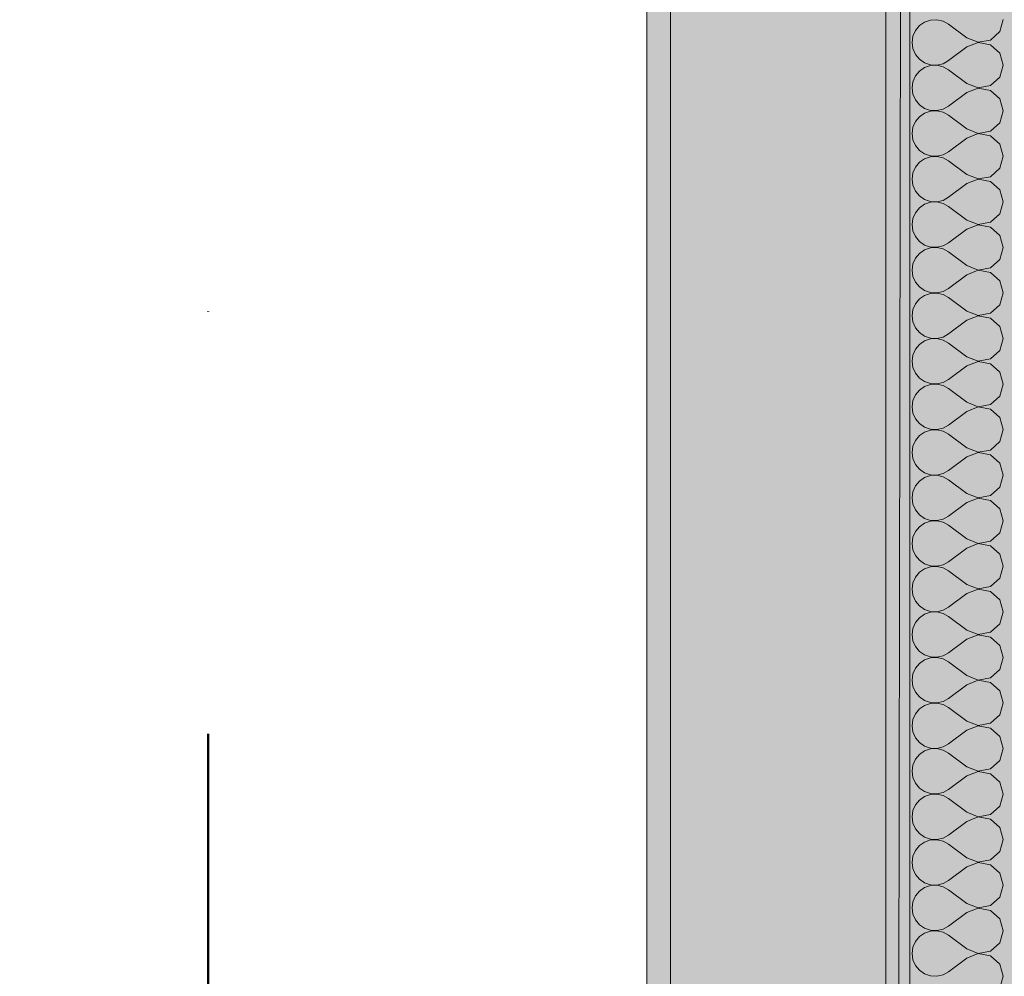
# Model space of a CAD drawing. Header units: millimetres. Extents: x -40968 to 13979, y -19284 to 4746.
# Tile 87 of 113: x -4011 to -3599, y -16295 to -15895. Entities that reach past the tile are written whole.
import ezdxf

# ---------------------------------------------------------------- set-up
doc = ezdxf.new("R2010")
doc.units = ezdxf.units.MM
doc.header["$MEASUREMENT"] = 0
doc.linetypes.add('Punto & Rayas', pattern=[670.277762, 317.5, -176.388889, 0, -176.388874])
for name, color, linetype, lineweight, true_color in [('01_2D_Ambit_Pluma_Nº__242', 7, 'Continuous', 50, 0xfb0013), ('12_FAÇ_Façana_Pluma_Nº__102', 7, 'Continuous', 5, 0xcccccc), ('12_FAÇ_Façana_Pluma_Nº__176', 7, 'Continuous', 15, 0x93a0c6), ('Nuevo_08_E_Envans secs_Pluma_Nº__102', 7, 'Continuous', 5, 0xcccccc), ('Nuevo_14_PAV_Soft Light Grey 0554_Pluma_Nº__245', 7, 'Continuous', 13, 0xe8e8e8)]:
    doc.layers.add(name, color=color, linetype=linetype, lineweight=lineweight, true_color=true_color)
for name, color, linetype in [('12_FAÇ_Façana', 7, 'Continuous'), ('Nuevo_08_E_Envans secs', 7, 'Continuous'), ('Nuevo_14_PAV_Soft Light Grey 0554', 7, 'Continuous')]:
    doc.layers.add(name, color=color, linetype=linetype)
doc.layers.add('12_FAÇ_Façana_Pluma_Nº__7', color=7, linetype='Continuous', lineweight=5)
doc.layers.add('Nuevo_08_E_Envans secs_Pluma_Nº__1', color=7, linetype='Continuous', lineweight=5)

# ---------------------------------------------------------------- blocks, each defined once
blk = doc.blocks.new('Forjado_1_1', base_point=(-23046.79, -1194.06))
at = {"layer": 'Nuevo_14_PAV_Soft Light Grey 0554_Pluma_Nº__245', "linetype": 'Continuous', "lineweight": 0, "true_color": 0xe8e8e8}
h = blk.add_hatch(color=254, dxfattribs=at)
h.paths.add_polyline_path([(-23046.79, -1194.06), (-1631.11, -1193.63), (-1631.11, -6938.97), (-1556.11, -6938.97), (-1556.11, -7503.98), (-1616.26, -7503.98), (-1616.05, -11935.98), (-1564.89, -11935.98), (-1564.89, -12491.98), (-2024.11, -12491.98), (-2024.11, -12338.98), (-6997.39, -12338.98), (-6997.39, -12391.98), (-3637.68, -12391.98), (-3638.94, -13690.72), (-3644.87, -17130.96), (428.17, -17130.98), (428.89, -16788.98), (778.89, -16788.98), (778.35, -17142.97), (2622.91, -17145.82), (2623.01, -17079.79), (3389.91, -17080.98), (3389.61, -17276.98), (5489.84, -17280.21), (5489.84, -17141.49), (5763.89, -17141.49), (5763.89, -16738.98), (6378.89, -16738.98), (6378.89, -12488.98), (5778.89, -12488.98), (5779.74, -11938.87), (6782.11, -11938.85), (6782.11, -9207.42), (6082.11, -9207.42), (6016.11, -7504.98), (6016.11, -9073.42), (2073.42, -9073.42), (2073.42, -5267.32), (5998.89, -5267.32), (5998.89, -1708.98), (5884.89, -967.98), (7332.11, -967.98), (7332.11, 1999.55), (-28277.4, 1999.55), (-23028.39, 1969.01)])
h.paths.add_polyline_path([(492.89, -5267.32), (1951.42, -5267.32), (1951.42, -9073.42), (492.89, -9073.42)], flags=0)
at = {"layer": 'Nuevo_14_PAV_Soft Light Grey 0554_Pluma_Nº__245', "color": 254, "linetype": 'Continuous', "lineweight": 13, "true_color": 0xe8e8e8, "flags": 128}
blk.add_lwpolyline([(428.17, -17130.98), (-3644.87, -17130.96), (-3638.94, -13690.72), (-3637.68, -12391.98), (-6997.39, -12391.98), (-6997.39, -12338.98), (-2024.11, -12338.98), (-2024.11, -12491.98), (-1564.89, -12491.98), (-1564.89, -11935.98), (-1616.05, -11935.98), (-1616.26, -7503.98), (-1556.11, -7503.98), (-1556.11, -6938.97), (-1631.11, -6938.97), (-1631.11, -1193.63), (-23046.79, -1194.06)], dxfattribs=at)
blk = doc.blocks.new('Muro_45_1', base_point=(-3748.89, -17083.98))
at = {"layer": '12_FAÇ_Façana_Pluma_Nº__102', "linetype": 'Continuous', "lineweight": 0, "true_color": 0xe5e5e5}
blk.add_hatch(color=254, dxfattribs=at).paths.add_polyline_path([(-3738.89, -16700.98), (-3648.89, -16700.98), (-3648.89, -13646.98), (-3738.89, -13646.98)])
at = {"layer": '12_FAÇ_Façana_Pluma_Nº__176', "linetype": 'Continuous', "lineweight": 0, "true_color": 0x495063}
for points in [[(-3748.89, -13646.98), (-3748.89, -16690.98), (-3738.89, -16690.98), (-3738.89, -13646.98)], [(-3638.89, -13646.98), (-3648.89, -13646.98), (-3648.89, -17073.98), (-3638.89, -17073.98)]]:
    blk.add_hatch(color=251, dxfattribs=at).paths.add_polyline_path(points)
at = {"layer": '12_FAÇ_Façana_Pluma_Nº__7', "color": 7, "linetype": 'Continuous', "lineweight": 5}
for p, q in [((-3738.89, -13646.98), (-3738.89, -16700.98)), ((-3648.89, -16700.98), (-3648.89, -13646.98))]:
    blk.add_line(p, q, dxfattribs=at)
at = {"layer": '12_FAÇ_Façana_Pluma_Nº__7', "color": 7, "linetype": 'Continuous', "lineweight": 5, "flags": 128}
for points in [[(-3748.89, -13646.98), (-3748.89, -16690.98)], [(-3638.89, -17073.98), (-3638.89, -13646.98)]]:
    blk.add_lwpolyline(points, dxfattribs=at)
blk = doc.blocks.new('*X508')
at = {"layer": 'Nuevo_08_E_Envans secs_Pluma_Nº__102', "color": 254, "linetype": 'Continuous', "lineweight": 5, "true_color": 0xcccccc}
for p, q in [((-3634.84, -15897.73), (-3636.52, -15899.75)), ((-3632.68, -15896.24), (-3634.84, -15897.73)), ((-3630.19, -15895.4), (-3632.68, -15896.24)), ((-3627.56, -15895.28), (-3630.19, -15895.4)), ((-3625, -15895.87), (-3627.56, -15895.28)), ((-3622.7, -15897.14), (-3625, -15895.87)), ((-3615.08, -15902.86), (-3622.7, -15897.14)), ((-3601.27, -15900.25), (-3599.85, -15895.24)), ((-3636.52, -15899.75), (-3637.58, -15902.16)), ((-3605.11, -15903.76), (-3601.27, -15900.25)), ((-3637.58, -15902.16), (-3637.94, -15904.76)), ((-3637.94, -15904.76), (-3637.58, -15907.36)), ((-3615.08, -15902.86), (-3610.23, -15904.72)), ((-3610.23, -15904.8), (-3615.08, -15906.67)), ((-3610.23, -15904.72), (-3605.11, -15903.76)), ((-3605.11, -15905.77), (-3610.23, -15904.8)), ((-3601.27, -15909.28), (-3605.11, -15905.77)), ((-3637.58, -15907.36), (-3636.52, -15909.77)), ((-3636.52, -15909.77), (-3634.84, -15911.79)), ((-3615.08, -15906.67), (-3622.7, -15912.38)), ((-3599.85, -15914.29), (-3601.27, -15909.28)), ((-3634.84, -15911.79), (-3632.68, -15913.28)), ((-3632.68, -15913.28), (-3630.19, -15914.12)), ((-3630.19, -15914.12), (-3627.56, -15914.25)), ((-3627.56, -15914.32), (-3630.19, -15914.45)), ((-3627.56, -15914.25), (-3625, -15913.65)), ((-3625, -15914.92), (-3627.56, -15914.32)), ((-3625, -15913.65), (-3622.7, -15912.38)), ((-3601.27, -15919.29), (-3599.85, -15914.29)), ((-3634.84, -15916.78), (-3636.52, -15918.8)), ((-3632.68, -15915.29), (-3634.84, -15916.78)), ((-3630.19, -15914.45), (-3632.68, -15915.29)), ((-3622.7, -15916.19), (-3625, -15914.92)), ((-3615.08, -15921.9), (-3622.7, -15916.19)), ((-3637.58, -15921.21), (-3637.94, -15923.81)), ((-3636.52, -15918.8), (-3637.58, -15921.21)), ((-3615.08, -15921.9), (-3610.23, -15923.77)), ((-3605.11, -15922.8), (-3601.27, -15919.29)), ((-3637.94, -15923.81), (-3637.58, -15926.41)), ((-3637.58, -15926.41), (-3636.52, -15928.82)), ((-3615.08, -15925.71), (-3622.7, -15931.43)), ((-3610.23, -15923.85), (-3615.08, -15925.71)), ((-3610.23, -15923.77), (-3605.11, -15922.8)), ((-3605.11, -15924.81), (-3610.23, -15923.85)), ((-3601.27, -15928.33), (-3605.11, -15924.81)), ((-3636.52, -15928.82), (-3634.84, -15930.84)), ((-3599.85, -15933.33), (-3601.27, -15928.33)), ((-3634.84, -15930.84), (-3632.68, -15932.33)), ((-3632.68, -15934.34), (-3634.84, -15935.83)), ((-3632.68, -15932.33), (-3630.19, -15933.17)), ((-3630.19, -15933.5), (-3632.68, -15934.34)), ((-3630.19, -15933.17), (-3627.56, -15933.29)), ((-3627.56, -15933.37), (-3630.19, -15933.5)), ((-3627.56, -15933.29), (-3625, -15932.7)), ((-3625, -15933.97), (-3627.56, -15933.37)), ((-3625, -15932.7), (-3622.7, -15931.43)), ((-3622.7, -15935.24), (-3625, -15933.97)), ((-3601.27, -15938.34), (-3599.85, -15933.33)), ((-3636.52, -15937.85), (-3637.58, -15940.25)), ((-3634.84, -15935.83), (-3636.52, -15937.85)), ((-3615.08, -15940.95), (-3622.7, -15935.24)), ((-3605.11, -15941.85), (-3601.27, -15938.34)), ((-3637.58, -15940.25), (-3637.94, -15942.86)), ((-3637.94, -15942.86), (-3637.58, -15945.46)), ((-3615.08, -15940.95), (-3610.23, -15942.82)), ((-3610.23, -15942.9), (-3615.08, -15944.76)), ((-3610.23, -15942.82), (-3605.11, -15941.85)), ((-3605.11, -15943.86), (-3610.23, -15942.9)), ((-3637.58, -15945.46), (-3636.52, -15947.86)), ((-3615.08, -15944.76), (-3622.7, -15950.48)), ((-3601.27, -15947.37), (-3605.11, -15943.86)), ((-3636.52, -15947.86), (-3634.84, -15949.89)), ((-3634.84, -15949.89), (-3632.68, -15951.38)), ((-3632.68, -15951.38), (-3630.19, -15952.22)), ((-3625, -15951.75), (-3622.7, -15950.48)), ((-3599.85, -15952.38), (-3601.27, -15947.37)), ((-3634.84, -15954.87), (-3636.52, -15956.9)), ((-3632.68, -15953.39), (-3634.84, -15954.87)), ((-3630.19, -15952.55), (-3632.68, -15953.39)), ((-3630.19, -15952.22), (-3627.56, -15952.34)), ((-3627.56, -15952.42), (-3630.19, -15952.55)), ((-3627.56, -15952.34), (-3625, -15951.75)), ((-3625, -15953.01), (-3627.56, -15952.42)), ((-3622.7, -15954.29), (-3625, -15953.01)), ((-3615.08, -15960), (-3622.7, -15954.29)), ((-3601.27, -15957.39), (-3599.85, -15952.38)), ((-3637.58, -15959.3), (-3637.94, -15961.9)), ((-3636.52, -15956.9), (-3637.58, -15959.3)), ((-3605.11, -15960.9), (-3601.27, -15957.39)), ((-3637.94, -15961.9), (-3637.58, -15964.51)), ((-3615.08, -15960), (-3610.23, -15961.87)), ((-3610.23, -15961.94), (-3615.08, -15963.81)), ((-3610.23, -15961.87), (-3605.11, -15960.9)), ((-3605.11, -15962.91), (-3610.23, -15961.94)), ((-3601.27, -15966.42), (-3605.11, -15962.91)), ((-3637.58, -15964.51), (-3636.52, -15966.91)), ((-3636.52, -15966.91), (-3634.84, -15968.94)), ((-3615.08, -15963.81), (-3622.7, -15969.52)), ((-3599.85, -15971.43), (-3601.27, -15966.42)), ((-3634.84, -15968.94), (-3632.68, -15970.42)), ((-3632.68, -15970.42), (-3630.19, -15971.26)), ((-3630.19, -15971.59), (-3632.68, -15972.43)), ((-3630.19, -15971.26), (-3627.56, -15971.39)), ((-3627.56, -15971.47), (-3630.19, -15971.59)), ((-3627.56, -15971.39), (-3625, -15970.8)), ((-3625, -15972.06), (-3627.56, -15971.47)), ((-3625, -15970.8), (-3622.7, -15969.52)), ((-3601.27, -15976.44), (-3599.85, -15971.43)), ((-3636.52, -15975.95), (-3637.58, -15978.35)), ((-3634.84, -15973.92), (-3636.52, -15975.95)), ((-3632.68, -15972.43), (-3634.84, -15973.92)), ((-3622.7, -15973.33), (-3625, -15972.06)), ((-3615.08, -15979.05), (-3622.7, -15973.33)), ((-3637.58, -15978.35), (-3637.94, -15980.95)), ((-3615.08, -15979.05), (-3610.23, -15980.91)), ((-3610.23, -15980.91), (-3605.11, -15979.95)), ((-3605.11, -15979.95), (-3601.27, -15976.44)), ((-3637.94, -15980.95), (-3637.58, -15983.55)), ((-3637.58, -15983.55), (-3636.52, -15985.96)), ((-3615.08, -15982.86), (-3622.7, -15988.57)), ((-3610.23, -15980.99), (-3615.08, -15982.86)), ((-3605.11, -15981.96), (-3610.23, -15980.99)), ((-3601.27, -15985.47), (-3605.11, -15981.96)), ((-3636.52, -15985.96), (-3634.84, -15987.98)), ((-3634.84, -15987.98), (-3632.68, -15989.47)), ((-3599.85, -15990.48), (-3601.27, -15985.47)), ((-3632.68, -15991.48), (-3634.84, -15992.97)), ((-3632.68, -15989.47), (-3630.19, -15990.31)), ((-3630.19, -15990.64), (-3632.68, -15991.48)), ((-3630.19, -15990.31), (-3627.56, -15990.44)), ((-3627.56, -15990.51), (-3630.19, -15990.64)), ((-3627.56, -15990.44), (-3625, -15989.84)), ((-3625, -15991.11), (-3627.56, -15990.51)), ((-3625, -15989.84), (-3622.7, -15988.57)), ((-3622.7, -15992.38), (-3625, -15991.11)), ((-3615.08, -15998.1), (-3622.7, -15992.38)), ((-3601.27, -15995.48), (-3599.85, -15990.48)), ((-3636.52, -15994.99), (-3637.58, -15997.4)), ((-3634.84, -15992.97), (-3636.52, -15994.99)), ((-3605.11, -15998.99), (-3601.27, -15995.48)), ((-3637.58, -15997.4), (-3637.94, -16000)), ((-3637.94, -16000), (-3637.58, -16002.6)), ((-3615.08, -15998.1), (-3610.23, -15999.96)), ((-3610.23, -16000.04), (-3615.08, -16001.9)), ((-3610.23, -15999.96), (-3605.11, -15998.99)), ((-3605.11, -16001.01), (-3610.23, -16000.04)), ((-3637.58, -16002.6), (-3636.52, -16005.01)), ((-3615.08, -16001.9), (-3622.7, -16007.62)), ((-3601.27, -16004.52), (-3605.11, -16001.01)), ((-3599.85, -16009.52), (-3601.27, -16004.52)), ((-3636.52, -16005.01), (-3634.84, -16007.03)), ((-3634.84, -16007.03), (-3632.68, -16008.52)), ((-3632.68, -16008.52), (-3630.19, -16009.36)), ((-3627.56, -16009.49), (-3625, -16008.89)), ((-3625, -16008.89), (-3622.7, -16007.62)), ((-3634.84, -16012.02), (-3636.52, -16014.04)), ((-3632.68, -16010.53), (-3634.84, -16012.02)), ((-3630.19, -16009.69), (-3632.68, -16010.53)), ((-3630.19, -16009.36), (-3627.56, -16009.49)), ((-3627.56, -16009.56), (-3630.19, -16009.69)), ((-3625, -16010.16), (-3627.56, -16009.56)), ((-3622.7, -16011.43), (-3625, -16010.16)), ((-3615.08, -16017.14), (-3622.7, -16011.43)), ((-3601.27, -16014.53), (-3599.85, -16009.52)), ((-3637.58, -16016.45), (-3637.94, -16019.05)), ((-3636.52, -16014.04), (-3637.58, -16016.45)), ((-3615.08, -16017.14), (-3610.23, -16019.01)), ((-3605.11, -16018.04), (-3601.27, -16014.53)), ((-3637.94, -16019.05), (-3637.58, -16021.65)), ((-3615.08, -16020.95), (-3622.7, -16026.67)), ((-3610.23, -16019.09), (-3615.08, -16020.95)), ((-3610.23, -16019.01), (-3605.11, -16018.04)), ((-3605.11, -16020.05), (-3610.23, -16019.09)), ((-3601.27, -16023.56), (-3605.11, -16020.05)), ((-3637.58, -16021.65), (-3636.52, -16024.05)), ((-3636.52, -16024.05), (-3634.84, -16026.08)), ((-3599.85, -16028.57), (-3601.27, -16023.56)), ((-3634.84, -16026.08), (-3632.68, -16027.57)), ((-3632.68, -16029.58), (-3634.84, -16031.06)), ((-3632.68, -16027.57), (-3630.19, -16028.41)), ((-3630.19, -16028.74), (-3632.68, -16029.58)), ((-3630.19, -16028.41), (-3627.56, -16028.53)), ((-3627.56, -16028.61), (-3630.19, -16028.74)), ((-3627.56, -16028.53), (-3625, -16027.94)), ((-3625, -16029.2), (-3627.56, -16028.61)), ((-3625, -16027.94), (-3622.7, -16026.67)), ((-3622.7, -16030.48), (-3625, -16029.2)), ((-3601.27, -16033.58), (-3599.85, -16028.57)), ((-3636.52, -16033.09), (-3637.58, -16035.49)), ((-3634.84, -16031.06), (-3636.52, -16033.09)), ((-3615.08, -16036.19), (-3622.7, -16030.48)), ((-3605.11, -16037.09), (-3601.27, -16033.58)), ((-3637.58, -16035.49), (-3637.94, -16038.1)), ((-3615.08, -16036.19), (-3610.23, -16038.06)), ((-3610.23, -16038.06), (-3605.11, -16037.09)), ((-3637.94, -16038.1), (-3637.58, -16040.7)), ((-3637.58, -16040.7), (-3636.52, -16043.1)), ((-3615.08, -16040), (-3622.7, -16045.71)), ((-3610.23, -16038.13), (-3615.08, -16040)), ((-3605.11, -16039.1), (-3610.23, -16038.13)), ((-3601.27, -16042.61), (-3605.11, -16039.1)), ((-3636.52, -16043.1), (-3634.84, -16045.13)), ((-3634.84, -16045.13), (-3632.68, -16046.61)), ((-3625, -16046.99), (-3622.7, -16045.71)), ((-3599.85, -16047.62), (-3601.27, -16042.61)), ((-3634.84, -16050.11), (-3636.52, -16052.14)), ((-3632.68, -16048.62), (-3634.84, -16050.11)), ((-3632.68, -16046.61), (-3630.19, -16047.45)), ((-3630.19, -16047.78), (-3632.68, -16048.62)), ((-3630.19, -16047.45), (-3627.56, -16047.58)), ((-3627.56, -16047.66), (-3630.19, -16047.78)), ((-3627.56, -16047.58), (-3625, -16046.99)), ((-3625, -16048.25), (-3627.56, -16047.66)), ((-3622.7, -16049.52), (-3625, -16048.25)), ((-3615.08, -16055.24), (-3622.7, -16049.52)), ((-3601.27, -16052.63), (-3599.85, -16047.62)), ((-3636.52, -16052.14), (-3637.58, -16054.54)), ((-3605.11, -16056.14), (-3601.27, -16052.63)), ((-3637.58, -16054.54), (-3637.94, -16057.14)), ((-3637.94, -16057.14), (-3637.58, -16059.75)), ((-3615.08, -16055.24), (-3610.23, -16057.1)), ((-3610.23, -16057.18), (-3615.08, -16059.05)), ((-3610.23, -16057.1), (-3605.11, -16056.14)), ((-3605.11, -16058.15), (-3610.23, -16057.18)), ((-3601.27, -16061.66), (-3605.11, -16058.15)), ((-3637.58, -16059.75), (-3636.52, -16062.15)), ((-3636.52, -16062.15), (-3634.84, -16064.17)), ((-3615.08, -16059.05), (-3622.7, -16064.76)), ((-3599.85, -16066.67), (-3601.27, -16061.66)), ((-3634.84, -16064.17), (-3632.68, -16065.66)), ((-3632.68, -16065.66), (-3630.19, -16066.5)), ((-3630.19, -16066.5), (-3627.56, -16066.63)), ((-3627.56, -16066.63), (-3625, -16066.03)), ((-3625, -16066.03), (-3622.7, -16064.76)), ((-3601.27, -16071.67), (-3599.85, -16066.67)), ((-3634.84, -16069.16), (-3636.52, -16071.18)), ((-3632.68, -16067.67), (-3634.84, -16069.16)), ((-3630.19, -16066.83), (-3632.68, -16067.67)), ((-3627.56, -16066.71), (-3630.19, -16066.83)), ((-3625, -16067.3), (-3627.56, -16066.71)), ((-3622.7, -16068.57), (-3625, -16067.3)), ((-3615.08, -16074.29), (-3622.7, -16068.57)), ((-3637.58, -16073.59), (-3637.94, -16076.19)), ((-3636.52, -16071.18), (-3637.58, -16073.59)), ((-3615.08, -16074.29), (-3610.23, -16076.15)), ((-3605.11, -16075.19), (-3601.27, -16071.67)), ((-3637.94, -16076.19), (-3637.58, -16078.79)), ((-3637.58, -16078.79), (-3636.52, -16081.2)), ((-3615.08, -16078.1), (-3622.7, -16083.81)), ((-3610.23, -16076.23), (-3615.08, -16078.1)), ((-3610.23, -16076.15), (-3605.11, -16075.19)), ((-3605.11, -16077.2), (-3610.23, -16076.23)), ((-3601.27, -16080.71), (-3605.11, -16077.2)), ((-3636.52, -16081.2), (-3634.84, -16083.22)), ((-3599.85, -16085.71), (-3601.27, -16080.71)), ((-3634.84, -16083.22), (-3632.68, -16084.71)), ((-3632.68, -16086.72), (-3634.84, -16088.21)), ((-3632.68, -16084.71), (-3630.19, -16085.55)), ((-3630.19, -16085.88), (-3632.68, -16086.72)), ((-3630.19, -16085.55), (-3627.56, -16085.68)), ((-3627.56, -16085.75), (-3630.19, -16085.88)), ((-3627.56, -16085.68), (-3625, -16085.08)), ((-3625, -16086.35), (-3627.56, -16085.75)), ((-3625, -16085.08), (-3622.7, -16083.81)), ((-3622.7, -16087.62), (-3625, -16086.35)), ((-3601.27, -16090.72), (-3599.85, -16085.71)), ((-3636.52, -16090.23), (-3637.58, -16092.64)), ((-3634.84, -16088.21), (-3636.52, -16090.23)), ((-3615.08, -16093.33), (-3622.7, -16087.62)), ((-3605.11, -16094.23), (-3601.27, -16090.72)), ((-3637.58, -16092.64), (-3637.94, -16095.24)), ((-3637.94, -16095.24), (-3637.58, -16097.84)), ((-3615.08, -16093.33), (-3610.23, -16095.2)), ((-3610.23, -16095.28), (-3615.08, -16097.14)), ((-3610.23, -16095.2), (-3605.11, -16094.23)), ((-3605.11, -16096.24), (-3610.23, -16095.28)), ((-3637.58, -16097.84), (-3636.52, -16100.25)), ((-3615.08, -16097.14), (-3622.7, -16102.86)), ((-3601.27, -16099.75), (-3605.11, -16096.24)), ((-3636.52, -16100.25), (-3634.84, -16102.27)), ((-3634.84, -16102.27), (-3632.68, -16103.76)), ((-3625, -16104.13), (-3622.7, -16102.86)), ((-3599.85, -16104.76), (-3601.27, -16099.75)), ((-3634.84, -16107.26), (-3636.52, -16109.28)), ((-3632.68, -16105.77), (-3634.84, -16107.26)), ((-3632.68, -16103.76), (-3630.19, -16104.6)), ((-3630.19, -16104.93), (-3632.68, -16105.77)), ((-3630.19, -16104.6), (-3627.56, -16104.72)), ((-3627.56, -16104.8), (-3630.19, -16104.93)), ((-3627.56, -16104.72), (-3625, -16104.13)), ((-3625, -16105.4), (-3627.56, -16104.8)), ((-3622.7, -16106.67), (-3625, -16105.4)), ((-3615.08, -16112.38), (-3622.7, -16106.67)), ((-3601.27, -16109.77), (-3599.85, -16104.76)), ((-3637.58, -16111.68), (-3637.94, -16114.29)), ((-3636.52, -16109.28), (-3637.58, -16111.68)), ((-3605.11, -16113.28), (-3601.27, -16109.77)), ((-3637.94, -16114.29), (-3637.58, -16116.89)), ((-3615.08, -16112.38), (-3610.23, -16114.25)), ((-3610.23, -16114.32), (-3615.08, -16116.19)), ((-3610.23, -16114.25), (-3605.11, -16113.28)), ((-3605.11, -16115.29), (-3610.23, -16114.32)), ((-3601.27, -16118.8), (-3605.11, -16115.29)), ((-3637.58, -16116.89), (-3636.52, -16119.29)), ((-3636.52, -16119.29), (-3634.84, -16121.32)), ((-3615.08, -16116.19), (-3622.7, -16121.9)), ((-3599.85, -16123.81), (-3601.27, -16118.8)), ((-3634.84, -16121.32), (-3632.68, -16122.8)), ((-3632.68, -16122.8), (-3630.19, -16123.64)), ((-3630.19, -16123.98), (-3632.68, -16124.81)), ((-3630.19, -16123.64), (-3627.56, -16123.77)), ((-3627.56, -16123.85), (-3630.19, -16123.98)), ((-3627.56, -16123.77), (-3625, -16123.18)), ((-3625, -16124.44), (-3627.56, -16123.85)), ((-3625, -16123.18), (-3622.7, -16121.9)), ((-3601.27, -16128.82), (-3599.85, -16123.81)), ((-3636.52, -16128.33), (-3637.58, -16130.73)), ((-3634.84, -16126.3), (-3636.52, -16128.33)), ((-3632.68, -16124.81), (-3634.84, -16126.3)), ((-3622.7, -16125.71), (-3625, -16124.44)), ((-3615.08, -16131.43), (-3622.7, -16125.71)), ((-3637.58, -16130.73), (-3637.94, -16133.33)), ((-3615.08, -16131.43), (-3610.23, -16133.29)), ((-3610.23, -16133.29), (-3605.11, -16132.33)), ((-3605.11, -16132.33), (-3601.27, -16128.82)), ((-3637.94, -16133.33), (-3637.58, -16135.94)), ((-3637.58, -16135.94), (-3636.52, -16138.34)), ((-3615.08, -16135.24), (-3622.7, -16140.95)), ((-3610.23, -16133.37), (-3615.08, -16135.24)), ((-3605.11, -16134.34), (-3610.23, -16133.37)), ((-3601.27, -16137.85), (-3605.11, -16134.34)), ((-3636.52, -16138.34), (-3634.84, -16140.36)), ((-3634.84, -16140.36), (-3632.68, -16141.85)), ((-3599.85, -16142.86), (-3601.27, -16137.85)), ((-3632.68, -16143.86), (-3634.84, -16145.35)), ((-3632.68, -16141.85), (-3630.19, -16142.69)), ((-3630.19, -16143.02), (-3632.68, -16143.86)), ((-3630.19, -16142.69), (-3627.56, -16142.82)), ((-3627.56, -16142.9), (-3630.19, -16143.02)), ((-3627.56, -16142.82), (-3625, -16142.22)), ((-3625, -16143.49), (-3627.56, -16142.9)), ((-3625, -16142.22), (-3622.7, -16140.95)), ((-3622.7, -16144.76), (-3625, -16143.49)), ((-3615.08, -16150.48), (-3622.7, -16144.76)), ((-3601.27, -16147.86), (-3599.85, -16142.86)), ((-3636.52, -16147.37), (-3637.58, -16149.78)), ((-3634.84, -16145.35), (-3636.52, -16147.37)), ((-3605.11, -16151.38), (-3601.27, -16147.86)), ((-3637.58, -16149.78), (-3637.94, -16152.38)), ((-3637.94, -16152.38), (-3637.58, -16154.98)), ((-3615.08, -16150.48), (-3610.23, -16152.34)), ((-3610.23, -16152.42), (-3615.08, -16154.29)), ((-3610.23, -16152.34), (-3605.11, -16151.38)), ((-3605.11, -16153.39), (-3610.23, -16152.42)), ((-3637.58, -16154.98), (-3636.52, -16157.39)), ((-3615.08, -16154.29), (-3622.7, -16160)), ((-3601.27, -16156.9), (-3605.11, -16153.39)), ((-3599.85, -16161.9), (-3601.27, -16156.9)), ((-3636.52, -16157.39), (-3634.84, -16159.41)), ((-3634.84, -16159.41), (-3632.68, -16160.9)), ((-3632.68, -16160.9), (-3630.19, -16161.74)), ((-3627.56, -16161.87), (-3625, -16161.27)), ((-3625, -16161.27), (-3622.7, -16160)), ((-3634.84, -16164.4), (-3636.52, -16166.42)), ((-3632.68, -16162.91), (-3634.84, -16164.4)), ((-3630.19, -16162.07), (-3632.68, -16162.91)), ((-3630.19, -16161.74), (-3627.56, -16161.87)), ((-3627.56, -16161.94), (-3630.19, -16162.07)), ((-3625, -16162.54), (-3627.56, -16161.94)), ((-3622.7, -16163.81), (-3625, -16162.54)), ((-3615.08, -16169.52), (-3622.7, -16163.81)), ((-3601.27, -16166.91), (-3599.85, -16161.9)), ((-3637.58, -16168.83), (-3637.94, -16171.43)), ((-3636.52, -16166.42), (-3637.58, -16168.83)), ((-3615.08, -16169.52), (-3610.23, -16171.39)), ((-3605.11, -16170.42), (-3601.27, -16166.91)), ((-3637.94, -16171.43), (-3637.58, -16174.03)), ((-3615.08, -16173.33), (-3622.7, -16179.05)), ((-3610.23, -16171.47), (-3615.08, -16173.33)), ((-3610.23, -16171.39), (-3605.11, -16170.42)), ((-3605.11, -16172.43), (-3610.23, -16171.47)), ((-3601.27, -16175.95), (-3605.11, -16172.43)), ((-3637.58, -16174.03), (-3636.52, -16176.44)), ((-3636.52, -16176.44), (-3634.84, -16178.46)), ((-3599.85, -16180.95), (-3601.27, -16175.95)), ((-3634.84, -16178.46), (-3632.68, -16179.95)), ((-3632.68, -16179.95), (-3630.19, -16180.79)), ((-3630.19, -16181.12), (-3632.68, -16181.96)), ((-3630.19, -16180.79), (-3627.56, -16180.91)), ((-3627.56, -16180.99), (-3630.19, -16181.12)), ((-3627.56, -16180.91), (-3625, -16180.32)), ((-3625, -16181.59), (-3627.56, -16180.99)), ((-3625, -16180.32), (-3622.7, -16179.05)), ((-3622.7, -16182.86), (-3625, -16181.59)), ((-3601.27, -16185.96), (-3599.85, -16180.95)), ((-3636.52, -16185.47), (-3637.58, -16187.87)), ((-3634.84, -16183.45), (-3636.52, -16185.47)), ((-3632.68, -16181.96), (-3634.84, -16183.45)), ((-3615.08, -16188.57), (-3622.7, -16182.86)), ((-3605.11, -16189.47), (-3601.27, -16185.96)), ((-3637.58, -16187.87), (-3637.94, -16190.48)), ((-3615.08, -16188.57), (-3610.23, -16190.44)), ((-3610.23, -16190.44), (-3605.11, -16189.47)), ((-3637.94, -16190.48), (-3637.58, -16193.08)), ((-3637.58, -16193.08), (-3636.52, -16195.48)), ((-3615.08, -16192.38), (-3622.7, -16198.1)), ((-3610.23, -16190.51), (-3615.08, -16192.38)), ((-3605.11, -16191.48), (-3610.23, -16190.51)), ((-3601.27, -16194.99), (-3605.11, -16191.48)), ((-3636.52, -16195.48), (-3634.84, -16197.51)), ((-3634.84, -16197.51), (-3632.68, -16198.99)), ((-3625, -16199.37), (-3622.7, -16198.1)), ((-3599.85, -16200), (-3601.27, -16194.99)), ((-3634.84, -16202.49), (-3636.52, -16204.52)), ((-3632.68, -16201.01), (-3634.84, -16202.49)), ((-3632.68, -16198.99), (-3630.19, -16199.83)), ((-3630.19, -16200.17), (-3632.68, -16201.01)), ((-3630.19, -16199.83), (-3627.56, -16199.96)), ((-3627.56, -16200.04), (-3630.19, -16200.17)), ((-3627.56, -16199.96), (-3625, -16199.37)), ((-3625, -16200.63), (-3627.56, -16200.04)), ((-3622.7, -16201.9), (-3625, -16200.63)), ((-3615.08, -16207.62), (-3622.7, -16201.9)), ((-3601.27, -16205.01), (-3599.85, -16200)), ((-3636.52, -16204.52), (-3637.58, -16206.92)), ((-3605.11, -16208.52), (-3601.27, -16205.01)), ((-3637.58, -16206.92), (-3637.94, -16209.52)), ((-3637.94, -16209.52), (-3637.58, -16212.13)), ((-3615.08, -16207.62), (-3610.23, -16209.49)), ((-3610.23, -16209.56), (-3615.08, -16211.43)), ((-3610.23, -16209.49), (-3605.11, -16208.52)), ((-3605.11, -16210.53), (-3610.23, -16209.56)), ((-3601.27, -16214.04), (-3605.11, -16210.53)), ((-3637.58, -16212.13), (-3636.52, -16214.53)), ((-3636.52, -16214.53), (-3634.84, -16216.55)), ((-3615.08, -16211.43), (-3622.7, -16217.14)), ((-3599.85, -16219.05), (-3601.27, -16214.04)), ((-3634.84, -16216.55), (-3632.68, -16218.04)), ((-3632.68, -16218.04), (-3630.19, -16218.88)), ((-3630.19, -16218.88), (-3627.56, -16219.01)), ((-3627.56, -16219.01), (-3625, -16218.41)), ((-3625, -16218.41), (-3622.7, -16217.14)), ((-3634.84, -16221.54), (-3636.52, -16223.56)), ((-3632.68, -16220.05), (-3634.84, -16221.54)), ((-3630.19, -16219.21), (-3632.68, -16220.05)), ((-3627.56, -16219.09), (-3630.19, -16219.21)), ((-3625, -16219.68), (-3627.56, -16219.09)), ((-3622.7, -16220.95), (-3625, -16219.68)), ((-3615.08, -16226.67), (-3622.7, -16220.95)), ((-3601.27, -16224.05), (-3599.85, -16219.05)), ((-3637.58, -16225.97), (-3637.94, -16228.57)), ((-3636.52, -16223.56), (-3637.58, -16225.97)), ((-3615.08, -16226.67), (-3610.23, -16228.53)), ((-3605.11, -16227.57), (-3601.27, -16224.05)), ((-3637.94, -16228.57), (-3637.58, -16231.17)), ((-3637.58, -16231.17), (-3636.52, -16233.58)), ((-3615.08, -16230.48), (-3622.7, -16236.19)), ((-3610.23, -16228.61), (-3615.08, -16230.48)), ((-3610.23, -16228.53), (-3605.11, -16227.57)), ((-3605.11, -16229.58), (-3610.23, -16228.61)), ((-3601.27, -16233.09), (-3605.11, -16229.58)), ((-3636.52, -16233.58), (-3634.84, -16235.6)), ((-3599.85, -16238.1), (-3601.27, -16233.09)), ((-3634.84, -16235.6), (-3632.68, -16237.09)), ((-3632.68, -16239.1), (-3634.84, -16240.59)), ((-3632.68, -16237.09), (-3630.19, -16237.93)), ((-3630.19, -16238.26), (-3632.68, -16239.1)), ((-3630.19, -16237.93), (-3627.56, -16238.06)), ((-3627.56, -16238.13), (-3630.19, -16238.26)), ((-3627.56, -16238.06), (-3625, -16237.46)), ((-3625, -16238.73), (-3627.56, -16238.13)), ((-3625, -16237.46), (-3622.7, -16236.19)), ((-3622.7, -16240), (-3625, -16238.73)), ((-3601.27, -16243.1), (-3599.85, -16238.1)), ((-3636.52, -16242.61), (-3637.58, -16245.02)), ((-3634.84, -16240.59), (-3636.52, -16242.61)), ((-3615.08, -16245.71), (-3622.7, -16240)), ((-3605.11, -16246.61), (-3601.27, -16243.1)), ((-3637.58, -16245.02), (-3637.94, -16247.62)), ((-3637.94, -16247.62), (-3637.58, -16250.22)), ((-3615.08, -16245.71), (-3610.23, -16247.58)), ((-3610.23, -16247.66), (-3615.08, -16249.52)), ((-3610.23, -16247.58), (-3605.11, -16246.61)), ((-3605.11, -16248.62), (-3610.23, -16247.66)), ((-3637.58, -16250.22), (-3636.52, -16252.63)), ((-3615.08, -16249.52), (-3622.7, -16255.24)), ((-3601.27, -16252.14), (-3605.11, -16248.62)), ((-3636.52, -16252.63), (-3634.84, -16254.65)), ((-3634.84, -16254.65), (-3632.68, -16256.14)), ((-3625, -16256.51), (-3622.7, -16255.24)), ((-3599.85, -16257.14), (-3601.27, -16252.14)), ((-3634.84, -16259.64), (-3636.52, -16261.66)), ((-3632.68, -16258.15), (-3634.84, -16259.64)), ((-3632.68, -16256.14), (-3630.19, -16256.98)), ((-3630.19, -16257.31), (-3632.68, -16258.15)), ((-3630.19, -16256.98), (-3627.56, -16257.1)), ((-3627.56, -16257.18), (-3630.19, -16257.31)), ((-3627.56, -16257.1), (-3625, -16256.51)), ((-3625, -16257.78), (-3627.56, -16257.18)), ((-3622.7, -16259.05), (-3625, -16257.78)), ((-3615.08, -16264.76), (-3622.7, -16259.05)), ((-3601.27, -16262.15), (-3599.85, -16257.14)), ((-3637.58, -16264.06), (-3637.94, -16266.67)), ((-3636.52, -16261.66), (-3637.58, -16264.06)), ((-3605.11, -16265.66), (-3601.27, -16262.15)), ((-3637.94, -16266.67), (-3637.58, -16269.27)), ((-3615.08, -16264.76), (-3610.23, -16266.63)), ((-3610.23, -16266.71), (-3615.08, -16268.57)), ((-3610.23, -16266.63), (-3605.11, -16265.66)), ((-3605.11, -16267.67), (-3610.23, -16266.71)), ((-3601.27, -16271.18), (-3605.11, -16267.67)), ((-3637.58, -16269.27), (-3636.52, -16271.67)), ((-3636.52, -16271.67), (-3634.84, -16273.7)), ((-3615.08, -16268.57), (-3622.7, -16274.29)), ((-3599.85, -16276.19), (-3601.27, -16271.18)), ((-3634.84, -16273.7), (-3632.68, -16275.19)), ((-3632.68, -16275.19), (-3630.19, -16276.02)), ((-3630.19, -16276.36), (-3632.68, -16277.2)), ((-3630.19, -16276.02), (-3627.56, -16276.15)), ((-3627.56, -16276.23), (-3630.19, -16276.36)), ((-3627.56, -16276.15), (-3625, -16275.56)), ((-3625, -16276.82), (-3627.56, -16276.23)), ((-3625, -16275.56), (-3622.7, -16274.29)), ((-3601.27, -16281.2), (-3599.85, -16276.19)), ((-3636.52, -16280.71), (-3637.58, -16283.11)), ((-3634.84, -16278.68), (-3636.52, -16280.71)), ((-3632.68, -16277.2), (-3634.84, -16278.68)), ((-3622.7, -16278.1), (-3625, -16276.82)), ((-3615.08, -16283.81), (-3622.7, -16278.1)), ((-3637.58, -16283.11), (-3637.94, -16285.71)), ((-3615.08, -16283.81), (-3610.23, -16285.68)), ((-3610.23, -16285.68), (-3605.11, -16284.71)), ((-3605.11, -16284.71), (-3601.27, -16281.2)), ((-3637.94, -16285.71), (-3637.58, -16288.32)), ((-3637.58, -16288.32), (-3636.52, -16290.72)), ((-3615.08, -16287.62), (-3622.7, -16293.33)), ((-3610.23, -16285.75), (-3615.08, -16287.62)), ((-3605.11, -16286.72), (-3610.23, -16285.75)), ((-3601.27, -16290.23), (-3605.11, -16286.72)), ((-3636.52, -16290.72), (-3634.84, -16292.74)), ((-3634.84, -16292.74), (-3632.68, -16294.23)), ((-3599.85, -16295.24), (-3601.27, -16290.23)), ((-3632.68, -16294.23), (-3630.19, -16295.07)), ((-3630.19, -16295.07), (-3627.56, -16295.2)), ((-3627.56, -16295.2), (-3625, -16294.6)), ((-3625, -16294.6), (-3622.7, -16293.33)), ((-3601.27, -16300.25), (-3599.85, -16295.24))]:
    blk.add_line(p, q, dxfattribs=at)
blk = doc.blocks.new('Muro_156_1', base_point=(-3573.89, -17276.98))
at = {"layer": 'Nuevo_08_E_Envans secs_Pluma_Nº__1', "color": 7, "linetype": 'Continuous', "lineweight": 5, "flags": 128}
blk.add_lwpolyline([(-3638.89, -13646.98), (-3638.89, -17130.98)], dxfattribs=at)
at = {"layer": 'Nuevo_08_E_Envans secs', "color": 7, "lineweight": 20}
blk.add_blockref('*X508', (0, 0), dxfattribs=at)

msp = doc.modelspace()

# ---------------------------------------------------------------- linework, layer by layer
at = {"layer": '01_2D_Ambit_Pluma_Nº__242', "color": 1, "linetype": 'Punto & Rayas', "lineweight": 50, "true_color": 0xfb0013, "flags": 128}
msp.add_lwpolyline([(-28500.02, 1816.8), (-28500.02, 4745.93), (7879.57, 4745.93), (7879.57, -1396.87), (6474.15, -1396.87), (6474.15, -11392.72), (6916.3, -11392.72), (6916.3, -17756.6), (-3932.28, -17756.6), (-3932.28, -11834.88), (-2447.9, -11834.88), (-2447.9, -2249.59), (-23311.17, -2249.59), (-23311.17, 1816.8)], close=True, dxfattribs=at)

# ---------------------------------------------------------------- block references
at = {"layer": '12_FAÇ_Façana', "color": 7, "lineweight": 20}
msp.add_blockref('Muro_45_1', (-3748.89, -17083.98), dxfattribs=at)
at = {"layer": 'Nuevo_14_PAV_Soft Light Grey 0554', "color": 254, "linetype": 'Continuous', "lineweight": 13, "true_color": 0xe8e8e8}
msp.add_blockref('Forjado_1_1', (-23046.79, -1194.06), dxfattribs=at)

# ---------------------------------------------------------------- next in the draw order: block references
at = {"layer": 'Nuevo_08_E_Envans secs', "color": 7, "lineweight": 20}
msp.add_blockref('Muro_156_1', (-3573.89, -17276.98), dxfattribs=at)

doc.saveas('drawing.dxf')
